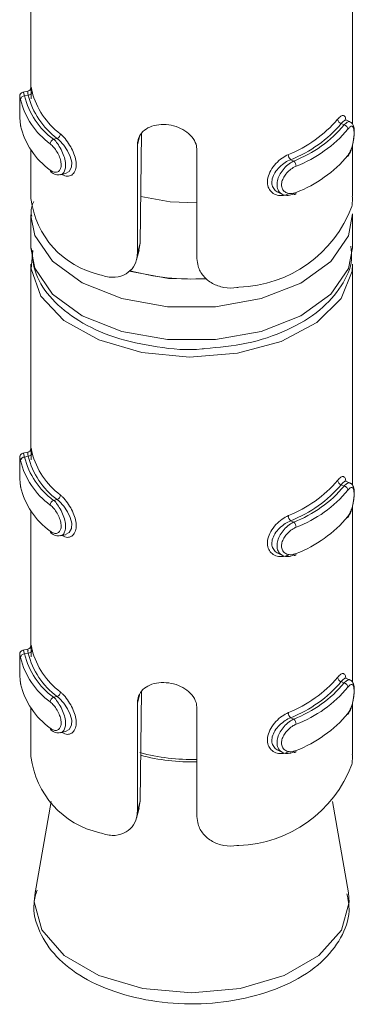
# Model space of a CAD drawing. Header units: millimetres. Extents: x 219 to 1654, y -143 to 1232.
# Tile 3 of 36: x 563 to 572, y 3 to 28. Entities that reach past the tile are written whole.
import ezdxf

# ---------------------------------------------------------------- set-up
doc = ezdxf.new("R2010")
doc.units = ezdxf.units.MM

msp = doc.modelspace()

# ---------------------------------------------------------------- linework, layer by layer
at = {"color": 7, "linetype": 'Continuous', "lineweight": 15}
for p, q in [((563.696, 29.19), (563.696, 25.82)), ((571.696, 24.929), (571.696, 29.309)), ((563.62, 25.753), (563.498, 25.725)), ((563.626, 25.65), (563.539, 25.631)), ((571.638, 24.984), (571.533, 25.033)), ((571.418, 24.943), (571.49, 24.909)), ((564.345, 24.573), (564.258, 24.553)), ((566.449, 24.708), (566.413, 21.971)), ((563.696, 24.291), (563.696, 23.079)), ((566.345, 21.722), (566.345, 24.412)), ((567.827, 24.277), (567.827, 21.587)), ((571.696, 23.134), (571.696, 24.41)), ((570.161, 24.045), (570.234, 24.011)), ((564.434, 23.672), (564.556, 23.699)), ((569.854, 23.228), (569.959, 23.179)), ((563.696, 22.67), (563.696, 21.854)), ((571.696, 21.854), (571.696, 22.67)), ((566.345, 21.722), (566.413, 21.971)), ((566.413, 21.971), (566.377, 21.796)), ((566.323, 21.551), (566.389, 21.794)), ((563.696, 21.446), (563.696, 16.838)), ((571.696, 15.947), (571.696, 21.446)), ((563.62, 16.771), (563.498, 16.744)), ((563.626, 16.668), (563.539, 16.649)), ((571.418, 15.961), (571.49, 15.927)), ((571.638, 16.002), (571.533, 16.051)), ((564.345, 15.591), (564.258, 15.571)), ((563.696, 15.309), (563.696, 11.938)), ((571.696, 11.047), (571.696, 15.428)), ((570.161, 15.063), (570.234, 15.029)), ((564.434, 14.69), (564.556, 14.717)), ((569.854, 14.247), (569.959, 14.197)), ((563.62, 11.871), (563.498, 11.844)), ((563.626, 11.769), (563.539, 11.75)), ((571.418, 11.062), (571.49, 11.028)), ((571.638, 11.102), (571.533, 11.152)), ((566.449, 10.827), (566.413, 8.09)), ((564.345, 10.692), (564.258, 10.672)), ((563.696, 10.41), (563.696, 9.198)), ((566.345, 7.841), (566.345, 10.53)), ((567.827, 10.396), (567.827, 7.706)), ((571.696, 9.253), (571.696, 10.529)), ((570.161, 10.164), (570.234, 10.13)), ((564.434, 9.791), (564.556, 9.818)), ((569.854, 9.347), (569.959, 9.298)), ((566.345, 7.841), (566.413, 8.09)), ((566.413, 8.09), (566.377, 7.915)), ((564.197, 8.079), (563.798, 5.809)), ((566.323, 7.67), (566.389, 7.912)), ((571.595, 5.809), (571.196, 8.079)), ((563.809, 5.867), (563.798, 5.809))]:
    msp.add_line(p, q, dxfattribs=at)
at = {"color": 8, "linetype": 'Continuous', "lineweight": 15}
for p, q in [((566.345, 24.412), (566.4, 24.612)), ((566.345, 10.53), (566.4, 10.731))]:
    msp.add_line(p, q, dxfattribs=at)
at = {"color": 8, "linetype": 'Continuous', "lineweight": 15, "flags": 128}
for points in [[(563.499, 25.719), (563.508, 25.719), (563.53, 25.661), (563.539, 25.631), (563.539, 25.631), (563.539, 25.631)], [(571.696, 22.698), (571.595, 22.153), (571.157, 21.513), (570.413, 20.975), (569.426, 20.588), (568.287, 20.387), (567.094, 20.388), (565.955, 20.591), (564.971, 20.98), (564.229, 21.519), (563.795, 22.16), (563.696, 22.648)], [(563.696, 21.854), (563.795, 21.343), (564.229, 20.702), (564.971, 20.163), (565.955, 19.775), (567.094, 19.571), (568.287, 19.57), (569.426, 19.772), (570.413, 20.159), (571.157, 20.696), (571.595, 21.337), (571.696, 21.854)], [(566.137, 21.27), (567.115, 21.086), (568.074, 21.07)], [(563.499, 16.737), (563.508, 16.737), (563.53, 16.679), (563.539, 16.649), (563.539, 16.649), (563.539, 16.649)], [(563.499, 11.838), (563.508, 11.837), (563.53, 11.78), (563.539, 11.75), (563.539, 11.75), (563.539, 11.75)], [(563.798, 5.809), (563.778, 5.584), (563.968, 4.885), (564.523, 4.254), (565.388, 3.753), (566.48, 3.43), (567.69, 3.319)], [(567.69, 3.319), (568.902, 3.428), (569.995, 3.749), (570.863, 4.249), (571.421, 4.879), (571.615, 5.578), (571.595, 5.809)]]:
    msp.add_lwpolyline(points, dxfattribs=at)
at = {"color": 7, "linetype": 'Continuous', "lineweight": 15, "flags": 128}
for points in [[(571.531, 25.028), (571.504, 25.031), (571.447, 24.982), (571.418, 24.943), (571.418, 24.943), (571.418, 24.943)], [(564.556, 23.7), (564.559, 23.7), (564.651, 23.754), (564.704, 23.857), (564.71, 23.987), (564.676, 24.126), (564.607, 24.269), (564.511, 24.41), (564.397, 24.531), (564.345, 24.573), (564.345, 24.573), (564.345, 24.573)], [(567.827, 22.974), (567.159, 23), (566.427, 23.131)], [(570.234, 23.195), (570.245, 23.187), (570.256, 23.183), (570.266, 23.183), (570.275, 23.186), (570.283, 23.192), (570.288, 23.202), (570.291, 23.215), (570.293, 23.23)], [(571.696, 21.446), (571.685, 21.27), (571.414, 20.594), (570.808, 19.995), (569.921, 19.526), (568.833, 19.232), (567.642, 19.137), (566.456, 19.25), (565.382, 19.562), (564.518, 20.044), (563.94, 20.652), (563.701, 21.332), (563.741, 21.789)], [(571.531, 16.046), (571.504, 16.05), (571.447, 16), (571.418, 15.961), (571.418, 15.961), (571.418, 15.961)], [(564.556, 14.718), (564.559, 14.718), (564.651, 14.772), (564.704, 14.875), (564.71, 15.005), (564.676, 15.144), (564.607, 15.287), (564.511, 15.428), (564.397, 15.549), (564.345, 15.591), (564.345, 15.591), (564.345, 15.591)], [(570.234, 14.213), (570.245, 14.205), (570.256, 14.201), (570.266, 14.201), (570.275, 14.204), (570.283, 14.21), (570.288, 14.22), (570.291, 14.233), (570.293, 14.248)], [(571.531, 11.147), (571.504, 11.15), (571.447, 11.101), (571.418, 11.062), (571.418, 11.062), (571.418, 11.062)], [(564.556, 9.819), (564.559, 9.819), (564.651, 9.873), (564.704, 9.976), (564.71, 10.106), (564.676, 10.245), (564.607, 10.388), (564.511, 10.528), (564.397, 10.65), (564.345, 10.692), (564.345, 10.692), (564.345, 10.692)], [(570.234, 9.313), (570.245, 9.306), (570.256, 9.302), (570.266, 9.301), (570.275, 9.304), (570.283, 9.311), (570.288, 9.321), (570.291, 9.334), (570.293, 9.349)]]:
    msp.add_lwpolyline(points, dxfattribs=at)
at = {"color": 7, "linetype": 'Continuous', "lineweight": 15}
for centre, radius, start, end in [((563.627, 25.75), 0.0997, 269.9161, 353.6105), ((565.571, 26.211), 1.905, 194.3464, 233.084), ((563.538, 25.532), 0.099, 89.3758, 173.5868), ((565.296, 25.983), 1.908, 193.3409, 234.0917), ((565.349, 26.06), 1.86, 193.3389, 234.0914), ((565.518, 26.134), 1.953, 194.3455, 233.085), ((568.919, 27.122), 3.177, 291.8317, 319.2689), ((571.447, 25.06), 0.12, 185.134, 256.0776), ((565.296, 25.33), 1.908, 193.3409, 234.0917), ((568.95, 27.068), 3.257, 291.8314, 319.2696), ((569.119, 26.9), 3.096, 291.1053, 319.9954), ((569.149, 26.846), 3.176, 291.1058, 319.9953), ((571.463, 24.793), 0.119, 5.2071, 76.7113), ((564.313, 24.429), 0.136, 113.7253, 176.2245), ((564.293, 24.697), 0.135, 293.0497, 356.1129), ((570.277, 24.178), 0.177, 181.6396, 228.7437), ((570.113, 23.878), 0.18, 1.5783, 47.8893), ((569.149, 26.192), 3.176, 291.1058, 319.9953), ((564.231, 23.781), 0.0536, 176.3064, 232.8776), ((565.89, 23.34), 2.209, 186.8047, 257.4299), ((568.767, 23.985), 3.116, 271.8248, 339.276), ((567.683, 26.736), 5.659, 254.3054, 273.5524), ((563.627, 16.768), 0.0997, 269.9161, 353.6105), ((565.518, 17.152), 1.953, 194.3455, 233.085), ((565.571, 17.229), 1.905, 194.3464, 233.084), ((563.538, 16.55), 0.099, 89.3766, 173.586), ((565.296, 17.001), 1.908, 193.3409, 234.0917), ((565.349, 17.078), 1.86, 193.3389, 234.0914), ((568.919, 18.14), 3.177, 291.8317, 319.2689), ((568.95, 18.086), 3.257, 291.8314, 319.2696), ((569.119, 17.918), 3.096, 291.1053, 319.9954), ((571.447, 16.078), 0.12, 185.134, 256.0776), ((571.463, 15.811), 0.119, 5.2078, 76.7106), ((565.296, 16.348), 1.908, 193.3409, 234.0917), ((564.293, 15.715), 0.135, 293.0497, 356.1129), ((569.149, 17.864), 3.176, 291.1058, 319.9953), ((564.313, 15.447), 0.136, 113.7259, 176.2239), ((570.277, 15.196), 0.177, 181.6396, 228.7437), ((570.113, 14.896), 0.18, 1.5788, 47.8888), ((569.149, 17.21), 3.176, 291.1058, 319.9953), ((564.231, 14.799), 0.0536, 176.3064, 232.8776), ((563.627, 11.869), 0.0997, 269.9143, 353.6124), ((565.518, 12.253), 1.953, 194.3455, 233.085), ((565.571, 12.33), 1.905, 194.3464, 233.084), ((563.538, 11.651), 0.099, 89.3792, 173.5854), ((565.296, 12.102), 1.908, 193.3409, 234.0917), ((565.349, 12.179), 1.86, 193.3389, 234.0914), ((568.919, 13.241), 3.177, 291.8317, 319.2689), ((568.95, 13.187), 3.257, 291.8314, 319.2696), ((569.119, 13.019), 3.096, 291.1053, 319.9954), ((571.447, 11.179), 0.12, 185.1323, 256.0792), ((571.463, 10.912), 0.119, 5.2085, 76.7083), ((565.296, 11.449), 1.908, 193.3409, 234.0917), ((564.293, 10.816), 0.135, 293.0482, 356.1145), ((569.149, 12.964), 3.176, 291.1058, 319.9953), ((564.313, 10.548), 0.136, 113.728, 176.2232), ((570.277, 10.297), 0.177, 181.6384, 228.7449), ((570.113, 9.997), 0.18, 1.5795, 47.8871), ((569.149, 12.311), 3.176, 291.1058, 319.9953), ((564.231, 9.9), 0.0536, 176.3019, 232.8849), ((565.89, 9.459), 2.209, 186.8047, 257.4299), ((568.767, 10.104), 3.116, 271.8248, 339.276)]:
    msp.add_arc(centre, radius, start, end, dxfattribs=at)
at = {"color": 8, "linetype": 'Continuous', "lineweight": 15}
for centre, radius, start, end in [((567.685, 14.062), 4.935, 254.9829, 271.6455), ((567.686, 14.014), 4.948, 255.1535, 271.6388)]:
    msp.add_arc(centre, radius, start, end, dxfattribs=at)
at = {"color": 7, "linetype": 'Continuous', "lineweight": 15}
for points, knots in [([(563.499, 25.725), (563.497, 25.725), (563.484, 25.724), (563.463, 25.712), (563.442, 25.693), (563.43, 25.673), (563.423, 25.656), (563.42, 25.643), (563.418, 25.629), (563.417, 25.617), (563.417, 25.6), (563.417, 25.591)], [0, 0, 0, 0, 0.020057, 0.156668, 0.267986, 0.364144, 0.447407, 0.524091, 0.622501, 0.816716, 1, 1, 1, 1]), ([(563.626, 25.65), (563.626, 25.65), (563.616, 25.681), (563.62, 25.736), (563.62, 25.747), (563.62, 25.752)], [0, 0, 0, 0, 0.0001574, 0.4806616, 1, 1, 1, 1]), ([(563.696, 25.809), (563.696, 25.817), (563.696, 25.834), (563.697, 25.84), (563.696, 25.834), (563.694, 25.823), (563.688, 25.805), (563.674, 25.783), (563.65, 25.762), (563.629, 25.756), (563.619, 25.753)], [0, 0, 0, 0, 0.230907, 0.477405, 0.558887, 0.624556, 0.689676, 0.784628, 0.896338, 1, 1, 1, 1]), ([(563.698, 25.562), (563.698, 25.609), (563.699, 25.713), (563.696, 25.795), (563.696, 25.809), (563.696, 25.809)], [0, 0, 0, 0, 0.4486692, 0.9933887, 1, 1, 1, 1]), ([(563.697, 25.82), (563.697, 25.834), (563.697, 25.866), (563.705, 25.836), (563.719, 25.77), (563.726, 25.739)], [0, 0, 0, 0, 0.28734, 0.66315, 1, 1, 1, 1]), ([(563.417, 25.591), (563.417, 25.572), (563.416, 25.533), (563.416, 25.419), (563.416, 25.28), (563.418, 25.128), (563.425, 24.984), (563.436, 24.915), (563.441, 24.881)], [0, 0, 0, 0, 0.1487061, 0.3058445, 0.470135, 0.639651, 0.8264775, 1, 1, 1, 1]), ([(563.417, 25.591), (563.417, 25.589), (563.416, 25.576), (563.416, 25.514), (563.416, 25.406), (563.416, 25.268), (563.419, 25.123), (563.425, 24.987), (563.435, 24.922), (563.44, 24.89)], [0, 0, 0, 0, 0.026838, 0.173545, 0.324394, 0.485872, 0.655865, 0.827486, 1, 1, 1, 1]), ([(571.327, 25.049), (571.34, 25.065), (571.382, 25.114), (571.443, 25.156), (571.495, 25.141), (571.523, 25.095), (571.529, 25.041), (571.531, 25.028)], [0, 0, 0, 0, 0.126013, 0.405369, 0.6708, 0.921216, 1, 1, 1, 1]), ([(566.345, 24.412), (566.348, 24.454), (566.357, 24.563), (566.439, 24.716), (566.597, 24.844), (566.813, 24.917), (567.061, 24.928), (567.31, 24.878), (567.536, 24.774), (567.711, 24.621), (567.811, 24.447), (567.822, 24.328), (567.827, 24.277)], [0, 0, 0, 0, 0.067542, 0.172851, 0.279382, 0.387322, 0.49468, 0.600404, 0.705958, 0.813031, 0.921038, 1, 1, 1, 1]), ([(571.57, 24.122), (571.582, 24.136), (571.623, 24.185), (571.676, 24.317), (571.719, 24.486), (571.741, 24.653), (571.742, 24.804), (571.721, 24.899), (571.678, 24.967), (571.645, 24.977), (571.637, 24.98)], [0, 0, 0, 0, 0.071673, 0.248639, 0.40617, 0.552005, 0.706951, 0.877171, 0.971468, 1, 1, 1, 1]), ([(571.582, 24.151), (571.588, 24.16), (571.614, 24.196), (571.656, 24.279), (571.696, 24.406), (571.723, 24.537), (571.737, 24.662), (571.736, 24.77), (571.72, 24.849), (571.688, 24.883), (571.641, 24.871), (571.601, 24.827), (571.582, 24.804)], [0, 0, 0, 0, 0.037288, 0.149824, 0.256278, 0.356419, 0.453445, 0.553209, 0.660002, 0.772426, 0.885918, 1, 1, 1, 1]), ([(564.177, 23.785), (564.187, 23.778), (564.225, 23.749), (564.292, 23.725), (564.366, 23.735), (564.421, 23.785), (564.45, 23.867), (564.449, 23.977), (564.414, 24.107), (564.349, 24.238), (564.266, 24.357), (564.207, 24.411), (564.177, 24.438)], [0, 0, 0, 0, 0.03728, 0.149826, 0.256283, 0.356425, 0.453446, 0.55321, 0.659996, 0.772416, 0.885917, 1, 1, 1, 1]), ([(570.101, 23.193), (570.075, 23.183), (569.993, 23.152), (569.858, 23.146), (569.72, 23.198), (569.623, 23.297), (569.574, 23.433), (569.583, 23.599), (569.656, 23.781), (569.785, 23.952), (569.941, 24.091), (570.05, 24.147), (570.101, 24.173)], [0, 0, 0, 0, 0.0499697, 0.1607262, 0.2659758, 0.3652577, 0.4629721, 0.565669, 0.6760254, 0.789422, 0.9004697, 1, 1, 1, 1]), ([(570.161, 24.045), (570.161, 24.045), (570.114, 24.029), (570.019, 23.976), (569.877, 23.867), (569.76, 23.726), (569.693, 23.576), (569.684, 23.436), (569.731, 23.324), (569.793, 23.253), (569.844, 23.237), (569.856, 23.233)], [0, 0, 0, 0, 0.00005, 0.132914, 0.280756, 0.42998, 0.572902, 0.704759, 0.830791, 0.960543, 1, 1, 1, 1]), ([(570.234, 23.195), (570.234, 23.195), (570.192, 23.17), (570.091, 23.148), (569.966, 23.165), (569.869, 23.237), (569.818, 23.35), (569.816, 23.486), (569.859, 23.628), (569.94, 23.768), (570.054, 23.895), (570.156, 23.973), (570.22, 24.003), (570.234, 24.011), (570.234, 24.011)], [0, 0, 0, 0, 0.000038, 0.112226, 0.224492, 0.337099, 0.445585, 0.547539, 0.646169, 0.746782, 0.852418, 0.963233, 0.999962, 1, 1, 1, 1]), ([(570.293, 23.883), (570.28, 23.877), (570.227, 23.853), (570.137, 23.792), (570.038, 23.693), (569.967, 23.583), (569.929, 23.469), (569.93, 23.36), (569.976, 23.268), (570.061, 23.21), (570.172, 23.192), (570.252, 23.217), (570.293, 23.23)], [0, 0, 0, 0, 0.03729, 0.149823, 0.256282, 0.356421, 0.453446, 0.553205, 0.659992, 0.772408, 0.885902, 1, 1, 1, 1]), ([(564.202, 23.742), (564.218, 23.728), (564.266, 23.687), (564.353, 23.658), (564.412, 23.673), (564.431, 23.678)], [0, 0, 0, 0, 0.258976, 0.754042, 1, 1, 1, 1]), ([(571.682, 22.882), (571.687, 22.923), (571.697, 22.992), (571.693, 23.093), (571.692, 23.134)], [0, 0, 0, 0, 0.593463, 1, 1, 1, 1]), ([(563.765, 23.008), (563.729, 22.92), (563.679, 22.8), (563.708, 22.677), (563.715, 22.643)], [0, 0, 0, 0, 0.728684, 1, 1, 1, 1]), ([(563.713, 21.839), (563.733, 21.623), (563.775, 21.166), (564.206, 20.546), (564.867, 20.01), (565.765, 19.597), (566.822, 19.372), (567.613, 19.293), (567.999, 19.344), (568.02, 19.347)], [0, 0, 0, 0, 0.141781, 0.29979, 0.464713, 0.638411, 0.814396, 0.989982, 1, 1, 1, 1]), ([(568.02, 19.347), (568.372, 19.379), (569.099, 19.445), (570.091, 19.782), (570.903, 20.268), (571.436, 20.875), (571.705, 21.441), (571.667, 21.783), (571.655, 21.891)], [0, 0, 0, 0, 0.182065, 0.376348, 0.573164, 0.752071, 0.92125, 1, 1, 1, 1]), ([(565.409, 21.184), (565.512, 21.154), (565.717, 21.093), (566.008, 21.155), (566.223, 21.318), (566.331, 21.522), (566.341, 21.666), (566.345, 21.722)], [0, 0, 0, 0, 0.227115, 0.454906, 0.667251, 0.872125, 1, 1, 1, 1]), ([(567.827, 21.587), (567.833, 21.523), (567.846, 21.368), (567.973, 21.143), (568.199, 20.954), (568.495, 20.851), (568.728, 20.848), (568.852, 20.868), (568.867, 20.871)], [0, 0, 0, 0, 0.147078, 0.351356, 0.555308, 0.760046, 0.971385, 1, 1, 1, 1]), ([(563.499, 16.743), (563.497, 16.743), (563.484, 16.742), (563.463, 16.73), (563.442, 16.711), (563.43, 16.691), (563.423, 16.674), (563.42, 16.661), (563.418, 16.647), (563.417, 16.635), (563.417, 16.618), (563.417, 16.609)], [0, 0, 0, 0, 0.020057, 0.156668, 0.267986, 0.364144, 0.447407, 0.524091, 0.622501, 0.816716, 1, 1, 1, 1]), ([(563.626, 16.668), (563.626, 16.668), (563.616, 16.699), (563.62, 16.754), (563.62, 16.765), (563.62, 16.77)], [0, 0, 0, 0, 0.000157, 0.480659, 1, 1, 1, 1]), ([(563.696, 16.827), (563.696, 16.835), (563.696, 16.852), (563.697, 16.858), (563.696, 16.852), (563.694, 16.841), (563.688, 16.823), (563.674, 16.801), (563.65, 16.78), (563.629, 16.774), (563.619, 16.771)], [0, 0, 0, 0, 0.230907, 0.477405, 0.558887, 0.624556, 0.689676, 0.784628, 0.896338, 1, 1, 1, 1]), ([(563.698, 16.58), (563.698, 16.627), (563.699, 16.731), (563.696, 16.813), (563.696, 16.827), (563.696, 16.827)], [0, 0, 0, 0, 0.4486692, 0.9933887, 1, 1, 1, 1]), ([(563.697, 16.838), (563.697, 16.852), (563.697, 16.884), (563.705, 16.854), (563.719, 16.788), (563.726, 16.757)], [0, 0, 0, 0, 0.28734, 0.66315, 1, 1, 1, 1]), ([(563.417, 16.609), (563.417, 16.59), (563.416, 16.551), (563.416, 16.437), (563.416, 16.298), (563.418, 16.146), (563.425, 16.002), (563.436, 15.933), (563.441, 15.899)], [0, 0, 0, 0, 0.1487061, 0.3058445, 0.470135, 0.639651, 0.8264775, 1, 1, 1, 1]), ([(563.417, 16.609), (563.417, 16.607), (563.416, 16.594), (563.416, 16.532), (563.416, 16.424), (563.416, 16.286), (563.419, 16.141), (563.425, 16.005), (563.435, 15.94), (563.44, 15.908)], [0, 0, 0, 0, 0.026838, 0.173545, 0.324394, 0.485872, 0.655865, 0.827486, 1, 1, 1, 1]), ([(571.327, 16.067), (571.34, 16.083), (571.382, 16.132), (571.443, 16.174), (571.495, 16.159), (571.523, 16.113), (571.529, 16.059), (571.531, 16.046)], [0, 0, 0, 0, 0.126013, 0.405369, 0.6708, 0.921216, 1, 1, 1, 1]), ([(571.57, 15.14), (571.582, 15.154), (571.623, 15.203), (571.676, 15.335), (571.719, 15.504), (571.741, 15.671), (571.742, 15.822), (571.721, 15.917), (571.678, 15.985), (571.645, 15.995), (571.637, 15.998)], [0, 0, 0, 0, 0.071673, 0.248639, 0.40617, 0.552005, 0.706951, 0.877171, 0.971468, 1, 1, 1, 1]), ([(571.582, 15.169), (571.588, 15.178), (571.614, 15.214), (571.656, 15.298), (571.696, 15.424), (571.723, 15.555), (571.737, 15.68), (571.736, 15.789), (571.72, 15.867), (571.688, 15.901), (571.641, 15.889), (571.601, 15.845), (571.582, 15.822)], [0, 0, 0, 0, 0.037288, 0.149824, 0.256278, 0.356419, 0.453445, 0.553209, 0.660002, 0.772426, 0.885918, 1, 1, 1, 1]), ([(564.177, 14.803), (564.187, 14.796), (564.225, 14.767), (564.292, 14.743), (564.366, 14.754), (564.421, 14.803), (564.45, 14.885), (564.449, 14.995), (564.414, 15.125), (564.349, 15.256), (564.266, 15.375), (564.207, 15.429), (564.177, 15.456)], [0, 0, 0, 0, 0.03728, 0.149826, 0.256283, 0.356425, 0.453446, 0.55321, 0.659996, 0.772416, 0.885917, 1, 1, 1, 1]), ([(570.101, 14.211), (570.075, 14.201), (569.993, 14.17), (569.858, 14.165), (569.72, 14.216), (569.623, 14.315), (569.574, 14.451), (569.583, 14.618), (569.656, 14.799), (569.785, 14.97), (569.941, 15.109), (570.05, 15.165), (570.101, 15.191)], [0, 0, 0, 0, 0.0499697, 0.1607262, 0.2659758, 0.3652577, 0.4629721, 0.565669, 0.6760254, 0.789422, 0.9004697, 1, 1, 1, 1]), ([(570.161, 15.063), (570.161, 15.063), (570.114, 15.047), (570.019, 14.994), (569.877, 14.885), (569.76, 14.744), (569.693, 14.594), (569.684, 14.454), (569.731, 14.342), (569.793, 14.272), (569.844, 14.255), (569.856, 14.252)], [0, 0, 0, 0, 0.00005, 0.132914, 0.280756, 0.42998, 0.572902, 0.704759, 0.830791, 0.960543, 1, 1, 1, 1]), ([(570.234, 14.213), (570.234, 14.213), (570.192, 14.188), (570.091, 14.166), (569.966, 14.183), (569.869, 14.255), (569.818, 14.368), (569.816, 14.504), (569.859, 14.646), (569.94, 14.786), (570.054, 14.913), (570.156, 14.992), (570.22, 15.021), (570.234, 15.029), (570.234, 15.029)], [0, 0, 0, 0, 0.000038, 0.112226, 0.224492, 0.337099, 0.445585, 0.547539, 0.646169, 0.746782, 0.852418, 0.963233, 0.999962, 1, 1, 1, 1]), ([(564.202, 14.76), (564.218, 14.746), (564.266, 14.705), (564.353, 14.676), (564.412, 14.691), (564.431, 14.696)], [0, 0, 0, 0, 0.258976, 0.754042, 1, 1, 1, 1]), ([(570.293, 14.901), (570.28, 14.895), (570.227, 14.871), (570.137, 14.81), (570.038, 14.711), (569.967, 14.601), (569.929, 14.487), (569.93, 14.378), (569.976, 14.286), (570.061, 14.228), (570.172, 14.21), (570.252, 14.235), (570.293, 14.248)], [0, 0, 0, 0, 0.03729, 0.149823, 0.256282, 0.356421, 0.453446, 0.553205, 0.659992, 0.772408, 0.885902, 1, 1, 1, 1]), ([(563.499, 11.844), (563.497, 11.844), (563.484, 11.843), (563.463, 11.831), (563.442, 11.812), (563.43, 11.792), (563.423, 11.775), (563.42, 11.761), (563.418, 11.748), (563.417, 11.736), (563.417, 11.719), (563.417, 11.71)], [0, 0, 0, 0, 0.020057, 0.156666, 0.267993, 0.364137, 0.447399, 0.52411, 0.622505, 0.816718, 1, 1, 1, 1]), ([(563.626, 11.769), (563.626, 11.769), (563.616, 11.8), (563.62, 11.853), (563.618, 11.884), (563.624, 11.854), (563.627, 11.839)], [0, 0, 0, 0, 0.000101, 0.30915, 0.652954, 1, 1, 1, 1]), ([(563.696, 11.928), (563.696, 11.936), (563.696, 11.953), (563.697, 11.959), (563.696, 11.952), (563.694, 11.942), (563.688, 11.924), (563.674, 11.902), (563.65, 11.881), (563.629, 11.875), (563.619, 11.872)], [0, 0, 0, 0, 0.2309099, 0.4774031, 0.5588861, 0.6245563, 0.6896794, 0.7846281, 0.8963343, 1, 1, 1, 1]), ([(563.698, 11.681), (563.698, 11.728), (563.699, 11.832), (563.696, 11.914), (563.696, 11.928), (563.696, 11.928)], [0, 0, 0, 0, 0.448678, 0.993389, 1, 1, 1, 1]), ([(563.697, 11.938), (563.697, 11.952), (563.697, 11.985), (563.705, 11.955), (563.719, 11.889), (563.726, 11.858)], [0, 0, 0, 0, 0.287336, 0.663147, 1, 1, 1, 1]), ([(563.417, 11.71), (563.417, 11.691), (563.416, 11.652), (563.416, 11.538), (563.416, 11.399), (563.418, 11.247), (563.425, 11.103), (563.436, 11.033), (563.441, 11)], [0, 0, 0, 0, 0.148706, 0.305845, 0.470131, 0.639651, 0.826477, 1, 1, 1, 1]), ([(563.417, 11.71), (563.417, 11.708), (563.416, 11.695), (563.416, 11.633), (563.416, 11.525), (563.416, 11.387), (563.419, 11.242), (563.425, 11.105), (563.435, 11.041), (563.44, 11.008)], [0, 0, 0, 0, 0.026835, 0.173541, 0.324399, 0.485869, 0.655866, 0.827486, 1, 1, 1, 1]), ([(571.327, 11.168), (571.34, 11.183), (571.382, 11.233), (571.443, 11.274), (571.495, 11.26), (571.523, 11.214), (571.529, 11.16), (571.531, 11.147)], [0, 0, 0, 0, 0.126014, 0.405371, 0.670799, 0.921216, 1, 1, 1, 1]), ([(566.345, 10.53), (566.348, 10.573), (566.357, 10.682), (566.439, 10.835), (566.597, 10.963), (566.813, 11.035), (567.061, 11.046), (567.31, 10.997), (567.536, 10.893), (567.711, 10.74), (567.811, 10.566), (567.822, 10.446), (567.827, 10.396)], [0, 0, 0, 0, 0.067545, 0.17285, 0.279383, 0.387322, 0.49468, 0.600403, 0.705957, 0.813029, 0.921036, 1, 1, 1, 1]), ([(571.57, 10.241), (571.582, 10.255), (571.623, 10.304), (571.676, 10.435), (571.719, 10.605), (571.741, 10.772), (571.742, 10.922), (571.721, 11.018), (571.678, 11.085), (571.645, 11.096), (571.637, 11.099)], [0, 0, 0, 0, 0.071672, 0.24864, 0.406166, 0.552005, 0.706951, 0.877174, 0.971468, 1, 1, 1, 1]), ([(571.582, 10.27), (571.588, 10.279), (571.614, 10.315), (571.656, 10.398), (571.696, 10.525), (571.723, 10.656), (571.737, 10.78), (571.736, 10.889), (571.72, 10.968), (571.688, 11.002), (571.641, 10.99), (571.601, 10.945), (571.582, 10.923)], [0, 0, 0, 0, 0.037288, 0.149823, 0.25628, 0.356416, 0.453445, 0.553212, 0.660002, 0.772426, 0.885918, 1, 1, 1, 1]), ([(564.177, 9.903), (564.187, 9.896), (564.225, 9.868), (564.292, 9.843), (564.366, 9.854), (564.421, 9.904), (564.45, 9.986), (564.449, 10.096), (564.414, 10.226), (564.349, 10.357), (564.266, 10.476), (564.207, 10.53), (564.177, 10.557)], [0, 0, 0, 0, 0.03728, 0.149825, 0.256285, 0.356423, 0.453446, 0.553213, 0.659996, 0.772417, 0.885917, 1, 1, 1, 1]), ([(570.101, 9.312), (570.075, 9.302), (569.993, 9.271), (569.858, 9.265), (569.72, 9.317), (569.623, 9.416), (569.574, 9.552), (569.583, 9.718), (569.656, 9.9), (569.785, 10.071), (569.941, 10.21), (570.05, 10.265), (570.101, 10.292)], [0, 0, 0, 0, 0.0499699, 0.1607257, 0.265974, 0.3652575, 0.4629718, 0.5656707, 0.6760252, 0.7894218, 0.9004694, 1, 1, 1, 1]), ([(570.161, 10.164), (570.161, 10.164), (570.114, 10.148), (570.019, 10.095), (569.877, 9.985), (569.76, 9.845), (569.693, 9.695), (569.684, 9.555), (569.731, 9.442), (569.793, 9.372), (569.844, 9.356), (569.856, 9.352)], [0, 0, 0, 0, 0.00005, 0.132914, 0.280756, 0.42998, 0.572907, 0.704758, 0.830792, 0.960547, 1, 1, 1, 1]), ([(570.234, 9.313), (570.234, 9.313), (570.192, 9.289), (570.091, 9.267), (569.966, 9.284), (569.869, 9.356), (569.818, 9.469), (569.816, 9.605), (569.859, 9.747), (569.94, 9.887), (570.054, 10.014), (570.156, 10.092), (570.22, 10.122), (570.234, 10.13), (570.234, 10.13)], [0, 0, 0, 0, 0.000038, 0.112227, 0.224491, 0.337098, 0.445587, 0.547539, 0.646171, 0.746782, 0.852417, 0.963233, 0.999962, 1, 1, 1, 1]), ([(564.202, 9.861), (564.218, 9.847), (564.266, 9.806), (564.353, 9.777), (564.412, 9.792), (564.431, 9.797)], [0, 0, 0, 0, 0.258977, 0.754045, 1, 1, 1, 1]), ([(570.293, 10.002), (570.28, 9.996), (570.227, 9.972), (570.137, 9.911), (570.038, 9.812), (569.967, 9.702), (569.929, 9.588), (569.93, 9.479), (569.976, 9.387), (570.061, 9.329), (570.172, 9.31), (570.252, 9.336), (570.293, 9.349)], [0, 0, 0, 0, 0.03729, 0.149823, 0.256285, 0.356419, 0.453444, 0.553209, 0.659991, 0.772408, 0.885901, 1, 1, 1, 1]), ([(571.682, 9.001), (571.687, 9.042), (571.697, 9.111), (571.693, 9.212), (571.692, 9.253)], [0, 0, 0, 0, 0.593465, 1, 1, 1, 1]), ([(565.409, 7.303), (565.512, 7.273), (565.717, 7.212), (566.008, 7.274), (566.223, 7.437), (566.331, 7.641), (566.341, 7.785), (566.345, 7.841)], [0, 0, 0, 0, 0.227115, 0.454905, 0.667249, 0.872123, 1, 1, 1, 1]), ([(567.827, 7.706), (567.833, 7.641), (567.846, 7.487), (567.973, 7.262), (568.199, 7.073), (568.495, 6.97), (568.728, 6.967), (568.852, 6.987), (568.867, 6.989)], [0, 0, 0, 0, 0.147078, 0.351358, 0.555309, 0.760046, 0.971385, 1, 1, 1, 1]), ([(563.847, 5.875), (563.816, 5.769), (563.717, 5.427), (563.879, 4.828), (564.303, 4.196), (564.986, 3.672), (565.887, 3.28), (566.95, 3.057), (568.077, 3.025), (569.176, 3.188), (570.163, 3.538), (570.936, 4.044), (571.429, 4.662), (571.659, 5.268), (571.587, 5.639), (571.559, 5.781)], [0, 0, 0, 0, 0.035854, 0.115282, 0.193246, 0.274938, 0.360908, 0.447834, 0.534568, 0.621474, 0.709003, 0.797781, 0.877462, 0.953012, 1, 1, 1, 1])]:
    msp.add_open_spline(points, degree=3, knots=knots, dxfattribs=at)
at = {"color": 8, "linetype": 'Continuous', "lineweight": 15}
for points, knots in [([(563.44, 25.543), (563.438, 25.552), (563.431, 25.587), (563.423, 25.624), (563.418, 25.632), (563.417, 25.603), (563.417, 25.591)], [0, 0, 0, 0, 0.110081, 0.442402, 0.756717, 1, 1, 1, 1]), ([(571.49, 24.909), (571.49, 24.909), (571.515, 24.941), (571.57, 24.981), (571.619, 25.002), (571.636, 24.983), (571.637, 24.981)], [0, 0, 0, 0, 0.0001685, 0.471916, 0.9439855, 1, 1, 1, 1]), ([(564.258, 24.553), (564.258, 24.553), (564.3, 24.529), (564.353, 24.448), (564.451, 24.304), (564.521, 24.138), (564.56, 23.977), (564.561, 23.839), (564.528, 23.739), (564.482, 23.683), (564.444, 23.679), (564.432, 23.678)], [0, 0, 0, 0, 0.0000474, 0.1417825, 0.2836309, 0.4259095, 0.562976, 0.6917946, 0.8164035, 0.9435303, 1, 1, 1, 1]), ([(564.427, 24.688), (564.445, 24.672), (564.505, 24.62), (564.606, 24.499), (564.711, 24.329), (564.787, 24.151), (564.825, 23.977), (564.819, 23.817), (564.761, 23.692), (564.662, 23.63), (564.559, 23.627), (564.496, 23.667), (564.474, 23.681)], [0, 0, 0, 0, 0.052181, 0.167839, 0.277751, 0.381439, 0.48348, 0.590727, 0.705968, 0.824391, 0.940356, 1, 1, 1, 1]), ([(563.44, 16.561), (563.438, 16.57), (563.431, 16.605), (563.423, 16.642), (563.418, 16.65), (563.417, 16.621), (563.417, 16.609)], [0, 0, 0, 0, 0.110081, 0.442402, 0.756717, 1, 1, 1, 1]), ([(571.49, 15.927), (571.49, 15.927), (571.515, 15.959), (571.57, 15.999), (571.619, 16.02), (571.636, 16.001), (571.637, 15.999)], [0, 0, 0, 0, 0.0001685, 0.471916, 0.9439855, 1, 1, 1, 1]), ([(564.427, 15.706), (564.445, 15.69), (564.505, 15.638), (564.606, 15.517), (564.711, 15.347), (564.787, 15.169), (564.825, 14.995), (564.819, 14.835), (564.761, 14.711), (564.662, 14.648), (564.559, 14.645), (564.496, 14.685), (564.474, 14.699)], [0, 0, 0, 0, 0.052181, 0.167839, 0.277751, 0.381439, 0.48348, 0.590727, 0.705968, 0.824391, 0.940356, 1, 1, 1, 1]), ([(564.258, 15.571), (564.258, 15.571), (564.3, 15.547), (564.353, 15.466), (564.451, 15.322), (564.521, 15.156), (564.56, 14.995), (564.561, 14.857), (564.528, 14.757), (564.482, 14.701), (564.444, 14.698), (564.432, 14.697)], [0, 0, 0, 0, 0.0000474, 0.1417825, 0.2836309, 0.4259095, 0.562976, 0.6917946, 0.8164035, 0.9435303, 1, 1, 1, 1]), ([(563.44, 11.662), (563.438, 11.67), (563.431, 11.706), (563.423, 11.743), (563.418, 11.75), (563.417, 11.722), (563.417, 11.71)], [0, 0, 0, 0, 0.11008, 0.442401, 0.756725, 1, 1, 1, 1]), ([(571.49, 11.028), (571.49, 11.028), (571.515, 11.059), (571.57, 11.1), (571.619, 11.12), (571.636, 11.101), (571.637, 11.099)], [0, 0, 0, 0, 0.000169, 0.471916, 0.943978, 1, 1, 1, 1]), ([(564.427, 10.806), (564.445, 10.79), (564.505, 10.739), (564.606, 10.618), (564.711, 10.447), (564.787, 10.27), (564.825, 10.096), (564.819, 9.936), (564.761, 9.811), (564.662, 9.749), (564.559, 9.746), (564.496, 9.786), (564.474, 9.8)], [0, 0, 0, 0, 0.052182, 0.167839, 0.27775, 0.381438, 0.483479, 0.590728, 0.705969, 0.824391, 0.940356, 1, 1, 1, 1]), ([(564.258, 10.672), (564.258, 10.672), (564.3, 10.648), (564.353, 10.567), (564.451, 10.423), (564.521, 10.257), (564.56, 10.096), (564.561, 9.958), (564.528, 9.858), (564.482, 9.802), (564.444, 9.798), (564.432, 9.797)], [0, 0, 0, 0, 0.000047, 0.141783, 0.28363, 0.425911, 0.56298, 0.691793, 0.816404, 0.943529, 1, 1, 1, 1])]:
    msp.add_open_spline(points, degree=3, knots=knots, dxfattribs=at)

doc.saveas('drawing.dxf')
